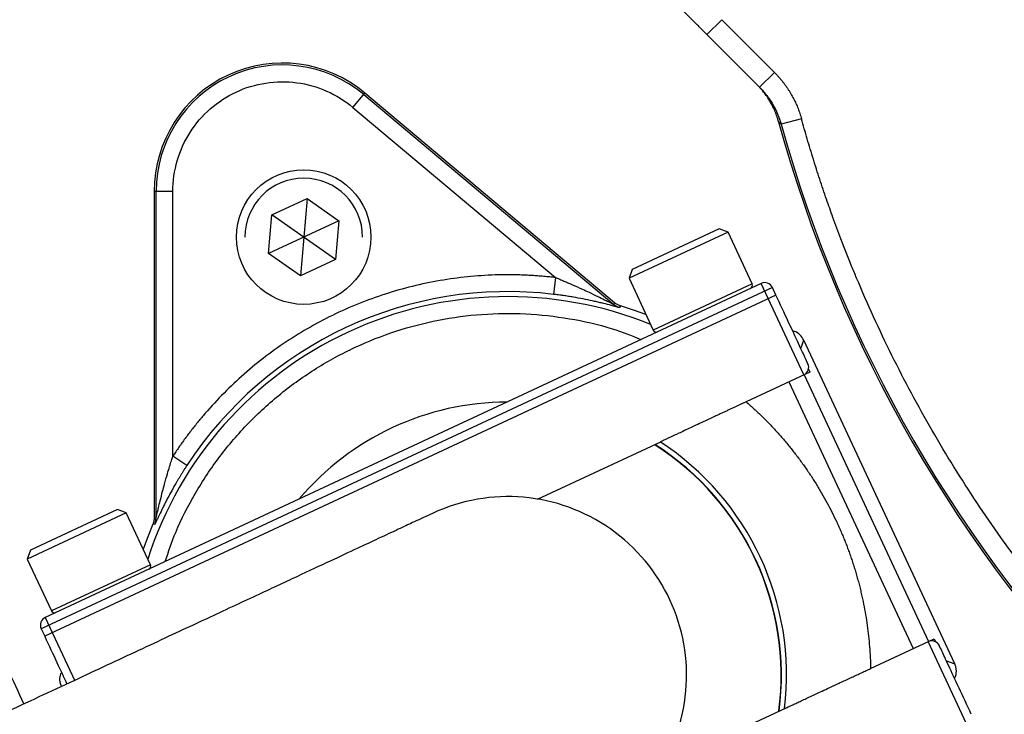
# Model space of a CAD drawing. Header units: inches. Extents: x -41.9 to 31, y -36.4 to 51.2.
# Tile 14 of 58: x -9.7 to -5.1, y -4.5 to -1.2. Entities that reach past the tile are written whole.
import ezdxf

# ---------------------------------------------------------------- set-up
doc = ezdxf.new("R2010")
doc.units = ezdxf.units.IN
doc.header["$MEASUREMENT"] = 0

msp = doc.modelspace()

# ---------------------------------------------------------------- linework, layer by layer
at = {"color": 7, "linetype": 'Continuous', "lineweight": 25}
for p, q in [((-6.484, -1.2817), (-6.4144, -1.2121)), ((-6.4144, -1.2121), (-6.1676, -1.4589)), ((-6.2372, -1.5285), (-6.484, -1.2817)), ((-6.1676, -1.4589), (-6.2372, -1.5285)), ((-8.1425, -1.6226), (-8.0861, -1.5554)), ((-8.0918, -1.5623), (-6.9207, -2.545)), ((-6.9164, -2.5369), (-8.0861, -1.5554)), ((-8.1425, -1.6226), (-7.1925, -2.4197)), ((-6.1361, -1.7019), (-6.1482, -1.6904)), ((-6.0412, -1.6756), (-6.1361, -1.7019)), ((-8.9855, -2.0157), (-9.0732, -2.0157)), ((-9.0732, -2.0157), (-9.0732, -3.5427)), ((-9.0642, -3.5445), (-9.0642, -2.0157)), ((-8.9855, -3.2558), (-8.9855, -2.0157)), ((-8.5214, -2.1255), (-8.3566, -2.0487)), ((-8.3566, -2.0487), (-8.3883, -2.411)), ((-8.3566, -2.0487), (-8.2077, -2.153)), ((-8.5373, -2.3067), (-8.5214, -2.1255)), ((-8.2077, -2.153), (-8.5373, -2.3067)), ((-8.2235, -2.3341), (-8.5214, -2.1255)), ((-8.2077, -2.153), (-8.2235, -2.3341)), ((-6.3851, -2.2066), (-6.8489, -2.4229)), ((-6.4269, -2.1914), (-6.8337, -2.3811)), ((-6.3851, -2.2066), (-6.4269, -2.1914)), ((-6.2719, -2.4493), (-6.3851, -2.2066)), ((-8.3883, -2.411), (-8.5373, -2.3067)), ((-8.2235, -2.3341), (-8.3883, -2.411)), ((-6.8337, -2.3811), (-6.8489, -2.4229)), ((-7.1925, -2.4197), (-7.2019, -2.4979)), ((-6.8489, -2.4229), (-6.7358, -2.6656)), ((-6.1773, -2.4659), (-9.6027, -4.0632)), ((-6.2296, -2.4469), (-9.5836, -4.0109)), ((-6.0299, -2.8751), (-6.2296, -2.4469)), ((-6.1606, -2.5016), (-6.1773, -2.4659)), ((-6.1606, -2.5016), (-9.586, -4.0989)), ((-6.9207, -2.545), (-6.9164, -2.5369)), ((-6.8887, -2.5519), (-6.893, -2.56)), ((-5.323, -4.2285), (-6.03, -2.7124)), ((-6.0082, -2.8484), (-6.0019, -2.862)), ((-6.0019, -2.862), (-6.2997, -3.0009)), ((-6.0287, -2.8745), (-5.4463, -4.1233)), ((-6.1, -2.9078), (-5.5177, -4.1566)), ((-7.2768, -3.4565), (-6.7004, -3.1877)), ((-8.9196, -3.2988), (-8.9855, -3.2558)), ((-9.2039, -3.5211), (-9.6677, -3.7374)), ((-9.2457, -3.5058), (-9.6525, -3.6955)), ((-9.2039, -3.5211), (-9.2457, -3.5058)), ((-9.0907, -3.7637), (-9.2039, -3.5211)), ((-9.0732, -3.5427), (-9.0642, -3.5445)), ((-9.0705, -3.5754), (-9.0795, -3.5735)), ((-9.6525, -3.6955), (-9.6677, -3.7374)), ((-9.6677, -3.7374), (-9.5546, -3.98)), ((-9.5836, -4.0109), (-9.4454, -4.3073)), ((-9.6027, -4.0632), (-9.586, -4.0989)), ((-5.7174, -4.2497), (-5.4195, -4.1108)), ((-5.2479, -4.5521), (-5.4476, -4.1239)), ((-5.4195, -4.1108), (-5.4132, -4.1244)), ((-6.118, -4.4365), (-6.6945, -4.7054))]:
    msp.add_line(p, q, dxfattribs=at)
at = {"color": 8, "linetype": 'Continuous', "lineweight": 25}
for p, q in [((-6.2719, -2.4493), (-6.7358, -2.6656)), ((-6.0442, -2.7514), (-6.03, -2.7124)), ((-9.0907, -3.7637), (-9.5546, -3.98)), ((-5.362, -4.2143), (-5.323, -4.2285))]:
    msp.add_line(p, q, dxfattribs=at)
at = {"color": 7, "linetype": 'Continuous', "lineweight": 25, "flags": 128}
for points in [[(-6.7697, -2.5928), (-6.8277, -2.5717), (-6.8887, -2.5519)], [(-9.0795, -3.5735), (-9.1035, -3.633), (-9.1247, -3.6909)]]:
    msp.add_lwpolyline(points, dxfattribs=at)
at = {"color": 7, "linetype": 'Continuous', "lineweight": 25}
msp.add_circle((-8.3725, -2.2298), 0.315, dxfattribs=at)
for centre, radius, start, end in [((0, 0), 19.685, 94.35868, 263.1079), ((0, 0), 15.5228, 181.38065, 261.24692), ((0, 0), 15.5118, 181.38163, 261.24067), ((-8.4723, -2.0157), 0.6009, 50, 180), ((-8.4723, -2.0157), 0.5919, 50, 180), ((0, 0), 6.3763, 195.37293, 224.62707), ((0, 0), 6.3677, 195.50163, 224.49837), ((-8.3725, -2.2298), 0.2756, 0, 180), ((-6.2129, -2.4826), 0.0394, 25, 115), ((-7.4158, -4.2815), 1.7964, 83.1629, 146.8371), ((-6.2862, -2.4559), 0.0157, 295, 25), ((-6.8701, -2.4846), 0.0788, 230.0036, 253.1048), ((-6.7215, -2.6589), 0.0157, 205, 295), ((-6.0466, -2.8394), 0.0394, 295, 25), ((-7.4158, -4.2815), 1.2795, 90.1884, 139.8116), ((-7.4158, -4.2815), 1.2795, 352.5028, 57.4734), ((-7.4158, -4.2815), 1.3051, 353.1349, 56.8651), ((-7.4158, -4.2815), 0.8366, 294.9583, 115), ((-9.143, -3.5445), 0.0788, 336.8952, 359.9964), ((-9.105, -3.7703), 0.0157, 295, 25), ((-9.567, -4.0466), 0.0394, 115, 205), ((-9.5403, -3.9733), 0.0157, 205, 295), ((-5.4309, -4.1596), 0.0394, 25, 115)]:
    msp.add_arc(centre, radius, start, end, dxfattribs=at)
at = {"color": 8, "linetype": 'Continuous', "lineweight": 25}
for centre, radius, start, end in [((0, 0), 15.5228, 181.38065, 261.24691), ((-7.4158, -4.2815), 1.773, 67.8805, 162.1195), ((-7.4158, -4.2815), 1.2809, 352.4596, 57.5404)]:
    msp.add_arc(centre, radius, start, end, dxfattribs=at)
for points, knots in [([(-2.3622, -20.4662), (-2.6068, -20.4372), (-3.1759, -20.3697), (-4.0633, -20.209), (-5.0228, -19.9932), (-5.97, -19.7303), (-6.9006, -19.4239), (-7.8127, -19.0748), (-8.7063, -18.6833), (-9.5815, -18.2495), (-10.4382, -17.7731), (-11.274, -17.255), (-12.0842, -16.6976), (-12.8646, -16.104), (-13.6132, -15.4764), (-14.3302, -14.8151), (-15.0157, -14.1201), (-15.6695, -13.391), (-16.2901, -12.6289), (-16.8739, -11.8374), (-17.418, -11.021), (-17.921, -10.1832), (-18.3828, -9.324), (-18.8037, -8.4435), (-19.1834, -7.5413), (-19.521, -6.6186), (-19.8144, -5.68), (-20.0621, -4.7306), (-20.2637, -3.7743), (-20.4194, -2.8113), (-20.5295, -1.8415), (-20.5937, -0.8649), (-20.6116, 0.1174), (-20.5824, 1.1005), (-20.5066, 2.0791), (-20.3849, 3.0492), (-20.2177, 4.0104), (-20.0052, 4.9628), (-19.7472, 5.9064), (-19.4435, 6.8404), (-19.095, 7.7603), (-18.7041, 8.6601), (-18.2729, 9.5373), (-17.8004, 10.3903), (-17.288, 11.2212), (-16.7356, 12.0286), (-16.1433, 12.8121), (-15.543, 13.532), (-14.9437, 14.1895), (-14.3533, 14.7866), (-13.7405, 15.358), (-13.1058, 15.9038), (-12.4485, 16.4235), (-11.7718, 16.9183), (-11.3041, 17.2245), (-11.0706, 17.3774)], [0, 0, 0, 0, 0.01458, 0.033924, 0.053365, 0.072787, 0.092102, 0.111354, 0.130586, 0.149844, 0.169168, 0.188599, 0.208043, 0.227371, 0.246628, 0.265857, 0.285102, 0.304407, 0.323816, 0.343267, 0.362616, 0.381879, 0.401106, 0.420346, 0.439641, 0.459038, 0.478496, 0.49784, 0.517106, 0.536338, 0.555578, 0.574872, 0.594261, 0.613726, 0.633082, 0.652354, 0.671587, 0.690824, 0.710107, 0.729483, 0.748952, 0.768326, 0.787549, 0.8068, 0.82604, 0.845324, 0.864697, 0.884172, 0.900798, 0.917357, 0.933878, 0.950386, 0.96691, 0.983475, 1, 1, 1, 1]), ([(-2.7559, 12.2845), (-2.855, 12.2637), (-3.2113, 12.1889), (-3.8116, 12.0102), (-4.5531, 11.7508), (-5.2764, 11.4424), (-5.9817, 11.0892), (-6.6636, 10.6923), (-7.3187, 10.2543), (-7.9434, 9.7776), (-8.5375, 9.2632), (-9.0995, 8.7117), (-9.6273, 8.125), (-10.1171, 7.5068), (-10.5664, 6.8611), (-10.9741, 6.1895), (-11.34, 5.4929), (-11.6621, 4.7734), (-11.9389, 4.0349), (-12.1685, 3.2816), (-12.3503, 2.5171), (-12.4839, 1.7422), (-12.5691, 0.9586), (-12.6046, 0.1704), (-12.5906, -0.6172), (-12.5271, -1.4006), (-12.4149, -2.1782), (-12.2536, -2.9485), (-12.0452, -3.71), (-11.7843, -4.4546), (-11.5837, -4.9649), (-11.4582, -5.2193), (-11.4485, -5.2389)], [0, 0, 0, 0, 0.013556, 0.04875, 0.083741, 0.118737, 0.153944, 0.189303, 0.224331, 0.259405, 0.29446, 0.329499, 0.364777, 0.400066, 0.435047, 0.470045, 0.505209, 0.54034, 0.57554, 0.610748, 0.645732, 0.680701, 0.715973, 0.75122, 0.786285, 0.821386, 0.856391, 0.891421, 0.926714, 0.962021, 0.99707, 1, 1, 1, 1]), ([(-2.7559, 11.8864), (-2.841, 11.8661), (-3.0577, 11.8143), (-3.2907, 11.75), (-3.4566, 11.7011), (-3.5112, 11.6848), (-3.5663, 11.668), (-3.6221, 11.6507), (-3.6784, 11.633), (-3.8182, 11.5882), (-4.0284, 11.5173), (-4.295, 11.4198), (-4.5243, 11.3303), (-4.7169, 11.251), (-4.8735, 11.1836), (-5.0039, 11.1256), (-5.1478, 11.0597), (-5.3427, 10.9671), (-5.5874, 10.8445), (-5.8507, 10.7043), (-6.1044, 10.5612), (-6.3487, 10.4159), (-6.5773, 10.2726), (-6.791, 10.1322), (-6.9905, 9.9953), (-7.1826, 9.8579), (-7.3672, 9.7205), (-7.5445, 9.5832), (-7.8059, 9.3734), (-8.147, 9.0812), (-8.5592, 8.6937), (-8.8669, 8.3764), (-9.0806, 8.1419), (-9.2077, 7.9979), (-9.3328, 7.8517), (-9.4557, 7.7034), (-9.5764, 7.5529), (-9.6949, 7.4004), (-9.867, 7.1716), (-10.095, 6.8505), (-10.3764, 6.4183), (-10.6251, 5.9969), (-10.8408, 5.5966), (-10.9767, 5.3233), (-11.0669, 5.1318), (-11.1138, 5.0298), (-11.1602, 4.9262), (-11.2063, 4.821), (-11.2518, 4.7141), (-11.3515, 4.4739), (-11.4902, 4.1119), (-11.6487, 3.6387), (-11.7753, 3.2056), (-11.8732, 2.8209), (-11.948, 2.4845), (-12.0044, 2.1959), (-12.0471, 1.9475), (-12.0745, 1.768), (-12.0941, 1.6285), (-12.1089, 1.5156), (-12.1243, 1.3874), (-12.1384, 1.2593), (-12.1634, 1.0074), (-12.1924, 0.6097), (-12.208, 0.0677), (-12.2006, -0.3487), (-12.1883, -0.6178), (-12.1813, -0.742), (-12.1731, -0.8657), (-12.1636, -0.9891), (-12.1529, -1.1121), (-12.141, -1.2347), (-12.1227, -1.4048), (-12.0944, -1.633), (-12.0507, -1.9295), (-11.9936, -2.2568), (-11.9207, -2.6141), (-11.8292, -3.0006), (-11.716, -3.4152), (-11.5782, -3.8566), (-11.409, -4.3289), (-11.246, -4.7383), (-11.1301, -4.988), (-11.091, -5.0722)], [0, 0, 0, 0, 0.012148, 0.030923, 0.033525, 0.036159, 0.038826, 0.041526, 0.044259, 0.047025, 0.061904, 0.075036, 0.086421, 0.096059, 0.103948, 0.110088, 0.115857, 0.125913, 0.140037, 0.153836, 0.16731, 0.180459, 0.193283, 0.204752, 0.215947, 0.226869, 0.237517, 0.247891, 0.257991, 0.28404, 0.310203, 0.336478, 0.345352, 0.354239, 0.363138, 0.37205, 0.380974, 0.389911, 0.398861, 0.4207, 0.444554, 0.470419, 0.488593, 0.507642, 0.512775, 0.517969, 0.523223, 0.528536, 0.533909, 0.539343, 0.564627, 0.587705, 0.608576, 0.627244, 0.642795, 0.656398, 0.668053, 0.677762, 0.681607, 0.687595, 0.693569, 0.69953, 0.705476, 0.728706, 0.754849, 0.780714, 0.786482, 0.792235, 0.797974, 0.803699, 0.809409, 0.815106, 0.820789, 0.833152, 0.847018, 0.862385, 0.879254, 0.897627, 0.917504, 0.93889, 0.961787, 0.987125, 1, 1, 1, 1]), ([(-10.7424, -4.9096), (-10.8056, -4.767), (-10.9655, -4.4064), (-11.1754, -3.8117), (-11.3762, -3.1316), (-11.5324, -2.443), (-11.646, -1.7467), (-11.7156, -1.0424), (-11.7403, -0.333), (-11.719, 0.3766), (-11.6524, 1.081), (-11.5419, 1.7783), (-11.3882, 2.4685), (-11.1915, 3.1511), (-10.9528, 3.8224), (-10.674, 4.4779), (-10.357, 5.1142), (-10.0025, 5.7308), (-9.6103, 6.3279), (-9.1808, 6.9032), (-8.7166, 7.4527), (-8.2208, 7.9728), (-7.6953, 8.4614), (-7.1398, 8.9184), (-6.5542, 9.3434), (-5.9404, 9.7333), (-5.3028, 10.0849), (-4.6459, 10.3954), (-3.9718, 10.6653), (-3.2792, 10.8899), (-2.7413, 11.0382), (-2.4317, 11.0963), (-2.3622, 11.1093)], [0, 0, 0, 0, 0.022745, 0.057492, 0.091999, 0.126378, 0.160754, 0.195254, 0.230008, 0.264731, 0.299223, 0.33362, 0.368049, 0.402634, 0.437416, 0.472011, 0.506451, 0.540856, 0.575347, 0.610048, 0.644776, 0.679266, 0.713641, 0.748024, 0.782548, 0.817336, 0.852021, 0.886487, 0.920875, 0.955322, 0.989972, 1, 1, 1, 1]), ([(-10.6151, -4.8503), (-10.6526, -4.7678), (-10.7849, -4.4766), (-10.9722, -3.9623), (-11.1764, -3.3108), (-11.3379, -2.6506), (-11.4598, -1.983), (-11.5406, -1.3083), (-11.5796, -0.6275), (-11.5759, 0.0541), (-11.5292, 0.7331), (-11.441, 1.4062), (-11.3119, 2.0734), (-11.1425, 2.7335), (-10.9331, 3.3851), (-10.6852, 4.0237), (-10.4003, 4.6464), (-10.0802, 5.2504), (-9.7246, 5.8366), (-9.334, 6.4032), (-8.9091, 6.9485), (-8.4528, 7.4681), (-7.9672, 7.9597), (-7.4541, 8.4213), (-6.9125, 8.8537), (-6.3436, 9.255), (-5.7486, 9.6231), (-5.1328, 9.9545), (-4.4984, 10.2476), (-3.8484, 10.5025), (-3.1805, 10.7147), (-2.6838, 10.8505), (-2.4072, 10.9022), (-2.3622, 10.9106)], [0, 0, 0, 0, 0.013432, 0.047414, 0.081209, 0.114917, 0.148509, 0.18226, 0.216145, 0.250124, 0.283838, 0.317569, 0.351248, 0.385005, 0.41893, 0.452933, 0.486665, 0.520401, 0.554061, 0.58794, 0.62186, 0.655784, 0.689482, 0.723131, 0.756739, 0.790641, 0.824536, 0.858455, 0.892127, 0.925771, 0.959424, 0.993396, 1, 1, 1, 1]), ([(-2.3622, 10.8941), (-2.5203, 10.8616), (-2.9109, 10.7813), (-3.5213, 10.6014), (-4.192, 10.3617), (-4.8439, 10.0767), (-5.4728, 9.7507), (-6.0746, 9.3857), (-6.6484, 8.983), (-7.1943, 8.5425), (-7.7099, 8.0641), (-8.1932, 7.5538), (-8.6447, 7.0182), (-9.0613, 6.4599), (-9.4437, 5.8789), (-9.7912, 5.2762), (-10.1024, 4.6533), (-10.3756, 4.0139), (-10.6093, 3.3618), (-10.803, 2.6993), (-10.9569, 2.0271), (-11.0705, 1.3456), (-11.1433, 0.6577), (-11.1745, -0.0333), (-11.1647, -0.7232), (-11.1143, -1.4104), (-11.0233, -2.0938), (-10.8917, -2.773), (-10.7186, -3.4444), (-10.5154, -4.086), (-10.3506, -4.4956), (-10.2723, -4.6904)], [0, 0, 0, 0, 0.023754, 0.058701, 0.093701, 0.128851, 0.163811, 0.198566, 0.233237, 0.268018, 0.303059, 0.338273, 0.373235, 0.408126, 0.442972, 0.477963, 0.513076, 0.54819, 0.583188, 0.618055, 0.652914, 0.687922, 0.723057, 0.758116, 0.793146, 0.828014, 0.862927, 0.897959, 0.933135, 0.968195, 1, 1, 1, 1]), ([(-2.7766, 10.6093), (-2.7822, 10.6081), (-3.0159, 10.5575), (-3.4684, 10.4164), (-4.1304, 10.1828), (-4.773, 9.9007), (-5.3926, 9.5795), (-5.9849, 9.2199), (-6.5499, 8.8232), (-7.0877, 8.389), (-7.5961, 7.9171), (-8.0731, 7.4132), (-8.5189, 6.8845), (-8.9301, 6.3335), (-9.3073, 5.7607), (-9.6504, 5.1659), (-9.958, 4.5509), (-10.228, 3.9196), (-10.4587, 3.2763), (-10.6499, 2.6233), (-10.8018, 1.9608), (-10.9142, 1.2886), (-10.9864, 0.6093), (-11.0174, -0.0729), (-11.0079, -0.7536), (-10.9584, -1.4309), (-10.8689, -2.1049), (-10.7391, -2.7755), (-10.5681, -3.4387), (-10.372, -4.0594), (-10.2147, -4.4509), (-10.1428, -4.63)], [0, 0, 0, 0, 0.00088, 0.036602, 0.072502, 0.108581, 0.144342, 0.179887, 0.215382, 0.25099, 0.286884, 0.323025, 0.358928, 0.394695, 0.430448, 0.466308, 0.5024, 0.538512, 0.574385, 0.610142, 0.645903, 0.681786, 0.717912, 0.753999, 0.789874, 0.825654, 0.861452, 0.89739, 0.933562, 0.969593, 1, 1, 1, 1]), ([(-2.3622, -19.3386), (-2.5281, -19.3194), (-3.0108, -19.2634), (-3.8033, -19.1199), (-4.7372, -18.9121), (-5.6594, -18.6564), (-6.568, -18.3564), (-7.4608, -18.012), (-8.3356, -17.6242), (-9.1904, -17.194), (-10.023, -16.7223), (-10.8314, -16.2103), (-11.6138, -15.6593), (-12.3681, -15.0706), (-13.0927, -14.4456), (-13.7858, -13.7858), (-14.4456, -13.0927), (-15.0706, -12.3681), (-15.6593, -11.6138), (-16.2103, -10.8314), (-16.7223, -10.023), (-17.194, -9.1904), (-17.6242, -8.3356), (-18.012, -7.4608), (-18.3564, -6.568), (-18.6565, -5.6594), (-18.9118, -4.7371), (-19.1214, -3.8035), (-19.2852, -2.8607), (-19.4016, -1.9109), (-19.4746, -0.9566), (-19.4837, -0.3189), (-19.4882, 0)], [0, 0, 0, 0, 0.017743, 0.051614, 0.085485, 0.119356, 0.153227, 0.187098, 0.220969, 0.25484, 0.288711, 0.322582, 0.356452, 0.390323, 0.424194, 0.458065, 0.491936, 0.525807, 0.559678, 0.593549, 0.62742, 0.661291, 0.695162, 0.729033, 0.762904, 0.796774, 0.830645, 0.864516, 0.898387, 0.932258, 0.966129, 1, 1, 1, 1]), ([(-15.5446, -0.374), (-15.5414, -0.5401), (-15.5326, -0.9971), (-15.464, -1.7425), (-15.3437, -2.607), (-15.173, -3.4631), (-14.955, -4.3085), (-14.6899, -5.1402), (-14.3786, -5.9558), (-14.022, -6.7526), (-13.6213, -7.5282), (-13.1778, -8.2802), (-12.6928, -9.006), (-12.1678, -9.7035), (-11.6046, -10.3705), (-11.0049, -11.0049), (-10.3705, -11.6046), (-9.7035, -12.1678), (-9.006, -12.6928), (-8.2802, -13.1778), (-7.5282, -13.6213), (-6.7526, -14.022), (-5.9558, -14.3786), (-5.1402, -14.6897), (-4.3086, -14.9556), (-3.4628, -15.1708), (-2.8128, -15.3086), (-2.4434, -15.3587), (-2.3622, -15.3697)], [0, 0, 0, 0, 0.022982, 0.063219, 0.103456, 0.143693, 0.183929, 0.224166, 0.264403, 0.30464, 0.344877, 0.385113, 0.42535, 0.465587, 0.505824, 0.546061, 0.586297, 0.626534, 0.666771, 0.707008, 0.747245, 0.787482, 0.827718, 0.867955, 0.908192, 0.948429, 0.988666, 1, 1, 1, 1]), ([(-9.0214, -3.7487), (-9.006, -3.7028), (-8.9687, -3.5919), (-8.8828, -3.4268), (-8.7692, -3.2551), (-8.6347, -3.0988), (-8.4826, -2.9599), (-8.3147, -2.8404), (-8.1336, -2.7422), (-7.9419, -2.6666), (-7.7424, -2.6148), (-7.5382, -2.5875), (-7.3321, -2.585), (-7.1275, -2.6082), (-6.9458, -2.6486), (-6.8369, -2.6914), (-6.7918, -2.7091)], [0, 0, 0, 0, 0.052617, 0.12718, 0.201744, 0.276308, 0.350872, 0.425436, 0.5, 0.574564, 0.649128, 0.723692, 0.798256, 0.87282, 0.947383, 1, 1, 1, 1])]:
    msp.add_open_spline(points, degree=3, knots=knots, dxfattribs=at)
at = {"color": 7, "linetype": 'Continuous', "lineweight": 25}
for points, knots in [([(-9.7655, -4.4541), (-9.8176, -4.3419), (-9.9679, -4.0181), (-10.1707, -3.462), (-10.3764, -2.7893), (-10.5358, -2.1022), (-10.6502, -1.4071), (-10.7187, -0.7084), (-10.742, -0.0077), (-10.7196, 0.6952), (-10.6509, 1.397), (-10.5365, 2.0924), (-10.3772, 2.7766), (-10.1742, 3.4475), (-9.9273, 4.1054), (-9.637, 4.7478), (-9.3051, 5.3699), (-8.9345, 5.9672), (-8.5269, 6.5375), (-8.0823, 7.0811), (-7.6017, 7.5965), (-7.088, 8.0794), (-6.5451, 8.5265), (-5.9761, 8.936), (-5.3808, 9.3075), (-4.7605, 9.6411), (-4.1183, 9.9314), (-3.5648, 10.1464), (-3.2221, 10.2471), (-3.104, 10.2818)], [0, 0, 0, 0, 0.020258, 0.058481, 0.096847, 0.135471, 0.173942, 0.212193, 0.250406, 0.288729, 0.327327, 0.365856, 0.404126, 0.442331, 0.480628, 0.519177, 0.55775, 0.596056, 0.634265, 0.672531, 0.711034, 0.749635, 0.787969, 0.826172, 0.864417, 0.902855, 0.941478, 0.97984, 1, 1, 1, 1]), ([(-9.6831, -4.4157), (-9.7346, -4.3047), (-9.8834, -3.9838), (-10.0844, -3.4322), (-10.2882, -2.7652), (-10.4459, -2.0843), (-10.5593, -1.3955), (-10.6272, -0.7028), (-10.6503, -0.0072), (-10.628, 0.6896), (-10.56, 1.3855), (-10.4465, 2.0748), (-10.2885, 2.7532), (-10.0872, 3.4185), (-9.8425, 4.0707), (-9.5548, 4.7074), (-9.2258, 5.3241), (-8.8585, 5.9164), (-8.4539, 6.4825), (-8.0132, 7.0216), (-7.537, 7.5324), (-7.0282, 8.0113), (-6.4901, 8.4548), (-5.9257, 8.8615), (-5.3357, 9.2302), (-4.7207, 9.5615), (-4.0841, 9.8492), (-3.5589, 10.0547), (-3.243, 10.1481), (-3.1496, 10.1758)], [0, 0, 0, 0, 0.020297, 0.05868, 0.097271, 0.135987, 0.174538, 0.213029, 0.251399, 0.289933, 0.328628, 0.367323, 0.405767, 0.444127, 0.482565, 0.521274, 0.559966, 0.598471, 0.636829, 0.67534, 0.713929, 0.752626, 0.791183, 0.829551, 0.867966, 0.906559, 0.945352, 0.983839, 1, 1, 1, 1]), ([(-6.484, -1.2817), (-6.4885, -1.2772), (-6.4974, -1.2683), (-6.5108, -1.2549), (-6.5242, -1.2415), (-6.5376, -1.2281), (-6.5511, -1.2146), (-6.5646, -1.2011), (-6.5781, -1.1876), (-6.5917, -1.174), (-6.6052, -1.1605), (-6.6188, -1.1469), (-6.6279, -1.1378), (-6.6324, -1.1333)], [0, 0, 0, 0, 0.089254, 0.178721, 0.268442, 0.358456, 0.448803, 0.539521, 0.630648, 0.722223, 0.814282, 0.906862, 1, 1, 1, 1]), ([(-6.1676, -1.4589), (-6.1643, -1.4623), (-6.1577, -1.469), (-6.1481, -1.4794), (-6.1389, -1.4901), (-6.1299, -1.501), (-6.1213, -1.5122), (-6.113, -1.5236), (-6.1051, -1.5353), (-6.0974, -1.5472), (-6.0882, -1.5626), (-6.0778, -1.5815), (-6.0668, -1.6043), (-6.057, -1.6275), (-6.0484, -1.6513), (-6.0436, -1.6675), (-6.0412, -1.6756)], [0, 0, 0, 0, 0.055963, 0.111767, 0.167457, 0.22308, 0.278681, 0.334307, 0.390005, 0.44582, 0.501798, 0.601693, 0.701197, 0.800573, 0.900087, 1, 1, 1, 1]), ([(-8.9855, -2.0157), (-8.9855, -1.9672), (-8.9786, -1.9187), (-8.9514, -1.8255), (-8.9312, -1.7809), (-8.8791, -1.6991), (-8.8471, -1.6619), (-8.7742, -1.5979), (-8.7332, -1.5711), (-8.6452, -1.5301), (-8.5983, -1.5159), (-8.5024, -1.5011), (-8.4534, -1.5006), (-8.3572, -1.5133), (-8.31, -1.5265), (-8.2212, -1.5656), (-8.1796, -1.5914), (-8.1425, -1.6226)], [0, 0, 0, 0, 0.125, 0.125, 0.25, 0.25, 0.375, 0.375, 0.5, 0.5, 0.625, 0.625, 0.75, 0.75, 0.875, 0.875, 1, 1, 1, 1]), ([(-6.1482, -1.6904), (-6.1484, -1.6897), (-6.1487, -1.6884), (-6.1493, -1.6863), (-6.1498, -1.6846), (-6.1503, -1.683), (-6.1509, -1.6809), (-6.1518, -1.6776), (-6.1534, -1.6725), (-6.1572, -1.6609), (-6.1639, -1.6428), (-6.174, -1.6204), (-6.1857, -1.5983), (-6.1984, -1.5777), (-6.2116, -1.5592), (-6.2239, -1.5438), (-6.2352, -1.5308), (-6.2432, -1.5226), (-6.2471, -1.5186)], [0, 0, 0, 0, 0.009125, 0.018726, 0.029058, 0.035481, 0.04477, 0.06321, 0.08912, 0.126077, 0.251675, 0.386781, 0.502118, 0.631833, 0.750205, 0.837716, 0.920966, 1, 1, 1, 1]), ([(-6.2372, -1.5285), (-6.2252, -1.5405), (-6.214, -1.5533), (-6.1933, -1.5802), (-6.1837, -1.5944), (-6.1583, -1.6381), (-6.1452, -1.669), (-6.1361, -1.7019)], [0, 0, 0, 0, 0.25, 0.25, 0.5, 0.5, 1, 1, 1, 1]), ([(-4.4717, -4.3941), (-4.4832, -4.3823), (-4.5062, -4.3588), (-4.5404, -4.3231), (-4.5743, -4.2873), (-4.6079, -4.2511), (-4.6413, -4.2147), (-4.6743, -4.178), (-4.7071, -4.1411), (-4.772, -4.0667), (-4.8672, -3.9531), (-4.9605, -3.8345), (-5.0401, -3.729), (-5.1183, -3.6217), (-5.258, -3.4189), (-5.398, -3.1931), (-5.5271, -2.9611), (-5.6488, -2.7252), (-5.7399, -2.5255), (-5.8157, -2.3419), (-5.8531, -2.2474), (-5.892, -2.143), (-5.9249, -2.0499), (-5.9556, -1.9592), (-5.9857, -1.8651), (-6.0144, -1.7706), (-6.0323, -1.7073), (-6.0412, -1.6756)], [0, 0, 0, 0, 0.015563, 0.031127, 0.04669, 0.062253, 0.077817, 0.09338, 0.108943, 0.124506, 0.186756, 0.249005, 0.267141, 0.311793, 0.374514, 0.5, 0.562786, 0.625507, 0.750993, 0.770186, 0.813276, 0.847144, 0.875498, 0.906623, 0.937749, 0.968875, 1, 1, 1, 1]), ([(-7.1925, -2.4197), (-7.2018, -2.4186), (-7.2203, -2.4165), (-7.2482, -2.4138), (-7.276, -2.4115), (-7.3039, -2.4096), (-7.3318, -2.4082), (-7.3597, -2.4071), (-7.3877, -2.4065), (-7.4157, -2.4063), (-7.4775, -2.4067), (-7.5731, -2.4115), (-7.7027, -2.4269), (-7.8317, -2.4515), (-8.0029, -2.4968), (-8.2109, -2.5763), (-8.4055, -2.6845), (-8.5503, -2.7865), (-8.652, -2.8696), (-8.7471, -2.9589), (-8.8173, -3.0346), (-8.8667, -3.0933), (-8.8981, -3.1327), (-8.9284, -3.1729), (-8.9576, -3.2138), (-8.9762, -3.2418), (-8.9855, -3.2558)], [0, 0, 0, 0, 0.013434, 0.026858, 0.040275, 0.053688, 0.0671, 0.080513, 0.093932, 0.107359, 0.120797, 0.182956, 0.245135, 0.30854, 0.371966, 0.500001, 0.628036, 0.691442, 0.754868, 0.817027, 0.879206, 0.903379, 0.927527, 0.951669, 0.975821, 1, 1, 1, 1]), ([(-7.1925, -2.4197), (-7.1876, -2.4217), (-7.1766, -2.4262), (-7.1584, -2.4337), (-7.137, -2.4427), (-7.1062, -2.456), (-7.0721, -2.4712), (-7.0325, -2.4898), (-6.998, -2.5063), (-6.9684, -2.5211), (-6.9484, -2.5311), (-6.9369, -2.537), (-6.9299, -2.5405), (-6.9259, -2.5426), (-6.923, -2.544), (-6.9211, -2.5449), (-6.9209, -2.5449), (-6.9207, -2.545)], [0, 0, 0, 0, 0.050107, 0.111429, 0.183965, 0.267717, 0.427191, 0.536175, 0.683277, 0.795185, 0.859727, 0.911043, 0.933577, 0.953252, 0.970456, 0.985769, 1, 1, 1, 1]), ([(-6.893, -2.56), (-6.8931, -2.56), (-6.8931, -2.56), (-6.8936, -2.56), (-6.8944, -2.5598), (-6.8955, -2.5596), (-6.897, -2.5592), (-6.8991, -2.5587), (-6.9018, -2.558), (-6.9048, -2.5572), (-6.9109, -2.5555), (-6.9222, -2.5525), (-6.9453, -2.5464), (-6.9718, -2.5397), (-6.9993, -2.5332), (-7.0276, -2.5269), (-7.0642, -2.5193), (-7.1019, -2.5124), (-7.1327, -2.5074), (-7.1558, -2.5039), (-7.1789, -2.5007), (-7.1942, -2.4988), (-7.2019, -2.4979)], [0, 0, 0, 0, 0.012042, 0.024035, 0.036038, 0.048108, 0.060299, 0.076367, 0.093771, 0.110317, 0.12614, 0.185235, 0.251757, 0.374947, 0.437761, 0.501687, 0.624804, 0.750889, 0.814052, 0.876541, 0.938481, 1, 1, 1, 1]), ([(-6.0109, -2.8227), (-6.0109, -2.8227), (-6.0148, -2.8144), (-6.0298, -2.7822), (-6.0409, -2.7584), (-6.0686, -2.699), (-6.0852, -2.6633), (-6.1214, -2.5857), (-6.141, -2.5436), (-6.1606, -2.5016)], [0, 0, 0, 0, 0.25, 0.25, 0.5, 0.5, 0.75, 0.75, 1, 1, 1, 1]), ([(-6.8887, -2.5519), (-6.8904, -2.5514), (-6.8938, -2.5503), (-6.8986, -2.5482), (-6.9034, -2.5459), (-6.9079, -2.5432), (-6.9123, -2.5403), (-6.915, -2.5381), (-6.9164, -2.5369)], [0, 0, 0, 0, 0.1679311, 0.334347, 0.5, 0.665653, 0.8320689, 1, 1, 1, 1]), ([(-6.03, -2.7124), (-6.0354, -2.7037), (-6.0463, -2.6864), (-6.0666, -2.6723), (-6.0794, -2.6708), (-6.0819, -2.6705)], [0, 0, 0, 0, 0.44518, 0.890326, 1, 1, 1, 1]), ([(-6.2997, -3.0009), (-6.3037, -3.0027), (-6.3119, -3.0066), (-6.3244, -3.0124), (-6.3374, -3.0184), (-6.3507, -3.0246), (-6.3644, -3.031), (-6.3784, -3.0375), (-6.3928, -3.0443), (-6.4075, -3.0511), (-6.4225, -3.0581), (-6.4386, -3.0656), (-6.4655, -3.0781), (-6.4985, -3.0936), (-6.5332, -3.1098), (-6.573, -3.1283), (-6.615, -3.148), (-6.6474, -3.163), (-6.6649, -3.1712), (-6.6741, -3.1755), (-6.682, -3.1792), (-6.6885, -3.1822), (-6.6938, -3.1847), (-6.6978, -3.1865), (-6.6995, -3.1873), (-6.7004, -3.1877)], [0, 0, 0, 0, 0.02158, 0.043949, 0.067105, 0.091043, 0.11576, 0.141251, 0.167514, 0.194543, 0.222334, 0.250885, 0.284656, 0.375708, 0.444977, 0.500297, 0.636341, 0.749962, 0.788231, 0.825594, 0.862084, 0.897735, 0.932582, 0.966659, 1, 1, 1, 1]), ([(-6.2997, -3.0009), (-6.2933, -3.0065), (-6.2806, -3.0176), (-6.2619, -3.0347), (-6.2434, -3.0521), (-6.2252, -3.0697), (-6.2073, -3.0876), (-6.1896, -3.1057), (-6.1723, -3.1241), (-6.1552, -3.1427), (-6.1383, -3.1616), (-6.1218, -3.1808), (-6.1055, -3.2002), (-6.0896, -3.2199), (-6.0738, -3.2398), (-6.0533, -3.2667), (-6.0284, -3.3009), (-5.9997, -3.3427), (-5.9724, -3.3853), (-5.9463, -3.4287), (-5.9216, -3.4729), (-5.8981, -3.5178), (-5.8835, -3.5483), (-5.8762, -3.5636)], [0, 0, 0, 0, 0.035816, 0.071585, 0.107315, 0.143012, 0.178686, 0.214345, 0.249996, 0.285647, 0.321306, 0.356982, 0.392682, 0.428414, 0.464187, 0.500007, 0.57159, 0.643015, 0.714346, 0.785646, 0.856979, 0.928409, 1, 1, 1, 1]), ([(-9.0642, -3.5445), (-9.0642, -3.5445), (-9.0641, -3.5444), (-9.064, -3.5438), (-9.0637, -3.5429), (-9.0634, -3.5416), (-9.063, -3.5399), (-9.0625, -3.5378), (-9.0619, -3.5353), (-9.0613, -3.5325), (-9.0598, -3.5262), (-9.0571, -3.5146), (-9.052, -3.4928), (-9.0442, -3.4608), (-9.0347, -3.4236), (-9.0235, -3.3814), (-9.0125, -3.3428), (-9.0015, -3.3062), (-8.993, -3.2789), (-8.9878, -3.2628), (-8.9855, -3.2558)], [0, 0, 0, 0, 0.007819, 0.015839, 0.024222, 0.033112, 0.042627, 0.052867, 0.063909, 0.075816, 0.088638, 0.139803, 0.204183, 0.315975, 0.462974, 0.572146, 0.73174, 0.841223, 0.930642, 1, 1, 1, 1]), ([(-8.9196, -3.2988), (-8.922, -3.3025), (-8.9268, -3.3099), (-8.9339, -3.321), (-8.941, -3.3323), (-8.948, -3.3436), (-8.9549, -3.355), (-8.9618, -3.3665), (-8.9704, -3.3809), (-8.9802, -3.3979), (-8.9913, -3.4177), (-9.0021, -3.4374), (-9.0126, -3.4571), (-9.0226, -3.4766), (-9.0354, -3.5018), (-9.0467, -3.5253), (-9.0556, -3.5441), (-9.0603, -3.5541), (-9.0637, -3.5615), (-9.0665, -3.5676), (-9.0684, -3.5715), (-9.0696, -3.5739), (-9.0703, -3.5752), (-9.0705, -3.5753), (-9.0705, -3.5754)], [0, 0, 0, 0, 0.0350035, 0.0701555, 0.1054803, 0.1410021, 0.1767442, 0.21273, 0.2489821, 0.3120529, 0.3724927, 0.4352319, 0.4987249, 0.5607958, 0.6238327, 0.7486269, 0.8024389, 0.8384842, 0.8741488, 0.9070642, 0.9383467, 0.959432, 0.9798935, 1, 1, 1, 1]), ([(-7.7693, -3.5233), (-7.7832, -3.5297), (-7.812, -3.5432), (-7.862, -3.5665), (-7.9279, -3.5972), (-8.0133, -3.637), (-8.1209, -3.6872), (-8.2467, -3.7459), (-8.4031, -3.8188), (-8.5958, -3.9087), (-8.8261, -4.0161), (-9.0924, -4.1402), (-9.3907, -4.2793), (-9.7188, -4.4323), (-10.114, -4.6166), (-10.5824, -4.835), (-11.1263, -5.0887), (-11.5024, -5.264), (-11.6943, -5.3535)], [0, 0, 0, 0, 0.045612, 0.09487, 0.14776, 0.204343, 0.251452, 0.300846, 0.352481, 0.40634, 0.463527, 0.523114, 0.58503, 0.649247, 0.715813, 0.806528, 0.901245, 1, 1, 1, 1]), ([(-9.0732, -3.5427), (-9.0732, -3.5444), (-9.0733, -3.548), (-9.0738, -3.5532), (-9.0747, -3.5584), (-9.0759, -3.5635), (-9.0775, -3.5686), (-9.0788, -3.5718), (-9.0795, -3.5735)], [0, 0, 0, 0, 0.167931, 0.334347, 0.5, 0.665653, 0.832069, 1, 1, 1, 1]), ([(-5.8762, -3.5636), (-5.8727, -3.5713), (-5.8656, -3.5867), (-5.8554, -3.6099), (-5.8455, -3.6332), (-5.836, -3.6567), (-5.8269, -3.6803), (-5.8181, -3.7041), (-5.8097, -3.7279), (-5.8016, -3.7519), (-5.7939, -3.776), (-5.7866, -3.8002), (-5.7796, -3.8245), (-5.773, -3.849), (-5.7667, -3.8736), (-5.7588, -3.9065), (-5.7499, -3.9479), (-5.7406, -3.9977), (-5.7329, -4.0478), (-5.7267, -4.098), (-5.722, -4.1484), (-5.7187, -4.199), (-5.7178, -4.2328), (-5.7174, -4.2497)], [0, 0, 0, 0, 0.035814, 0.071581, 0.107309, 0.143006, 0.17868, 0.214338, 0.249988, 0.28564, 0.321299, 0.356976, 0.392677, 0.42841, 0.464184, 0.500007, 0.571586, 0.643009, 0.714339, 0.785639, 0.856973, 0.928406, 1, 1, 1, 1]), ([(-9.586, -4.0989), (-9.5662, -4.1415), (-9.5273, -4.2249), (-9.4969, -4.29), (-9.482, -4.3219)], [0, 0, 0, 0, 0.509952, 1, 1, 1, 1]), ([(-5.2455, -4.4641), (-5.2651, -4.422), (-5.2847, -4.38), (-5.3209, -4.3024), (-5.3375, -4.2667), (-5.3652, -4.2073), (-5.3763, -4.1835), (-5.3914, -4.1513), (-5.3952, -4.143), (-5.3952, -4.143)], [0, 0, 0, 0, 0.25, 0.25, 0.5, 0.5, 0.75, 0.75, 1, 1, 1, 1]), ([(-5.3156, -4.2618), (-5.3156, -4.26), (-5.3157, -4.2563), (-5.3163, -4.2507), (-5.3173, -4.2451), (-5.3187, -4.2395), (-5.3206, -4.2339), (-5.3222, -4.2303), (-5.323, -4.2285)], [0, 0, 0, 0, 0.160227, 0.323029, 0.488407, 0.656361, 0.826892, 1, 1, 1, 1]), ([(-9.5073, -4.2678), (-9.5087, -4.2699), (-9.5157, -4.2806), (-9.5179, -4.3052), (-9.5117, -4.3247), (-9.5086, -4.3345)], [0, 0, 0, 0, 0.109674, 0.55482, 1, 1, 1, 1]), ([(-6.118, -4.4365), (-6.1176, -4.4363), (-6.1168, -4.436), (-6.1151, -4.4352), (-6.1132, -4.4343), (-6.1109, -4.4332), (-6.1083, -4.432), (-6.1053, -4.4306), (-6.0995, -4.4279), (-6.0892, -4.4231), (-6.0727, -4.4154), (-6.0529, -4.4062), (-6.0309, -4.3959), (-6.0058, -4.3842), (-5.9799, -4.3721), (-5.9507, -4.3585), (-5.9159, -4.3423), (-5.8828, -4.3269), (-5.8527, -4.3128), (-5.8303, -4.3024), (-5.8058, -4.291), (-5.7822, -4.28), (-5.7596, -4.2695), (-5.7381, -4.2594), (-5.7241, -4.2529), (-5.7174, -4.2497)], [0, 0, 0, 0, 0.017498, 0.035128, 0.052893, 0.070801, 0.088854, 0.107059, 0.12542, 0.185963, 0.249802, 0.309793, 0.37463, 0.433732, 0.500099, 0.555481, 0.625185, 0.716057, 0.749679, 0.796674, 0.841584, 0.88439, 0.925073, 0.963615, 1, 1, 1, 1]), ([(-5.324, -4.2956), (-5.322, -4.2916), (-5.3166, -4.281), (-5.316, -4.2691), (-5.3156, -4.2618)], [0, 0, 0, 0, 0.386633, 1, 1, 1, 1])]:
    msp.add_open_spline(points, degree=3, knots=knots, dxfattribs=at)

doc.saveas('drawing.dxf')
